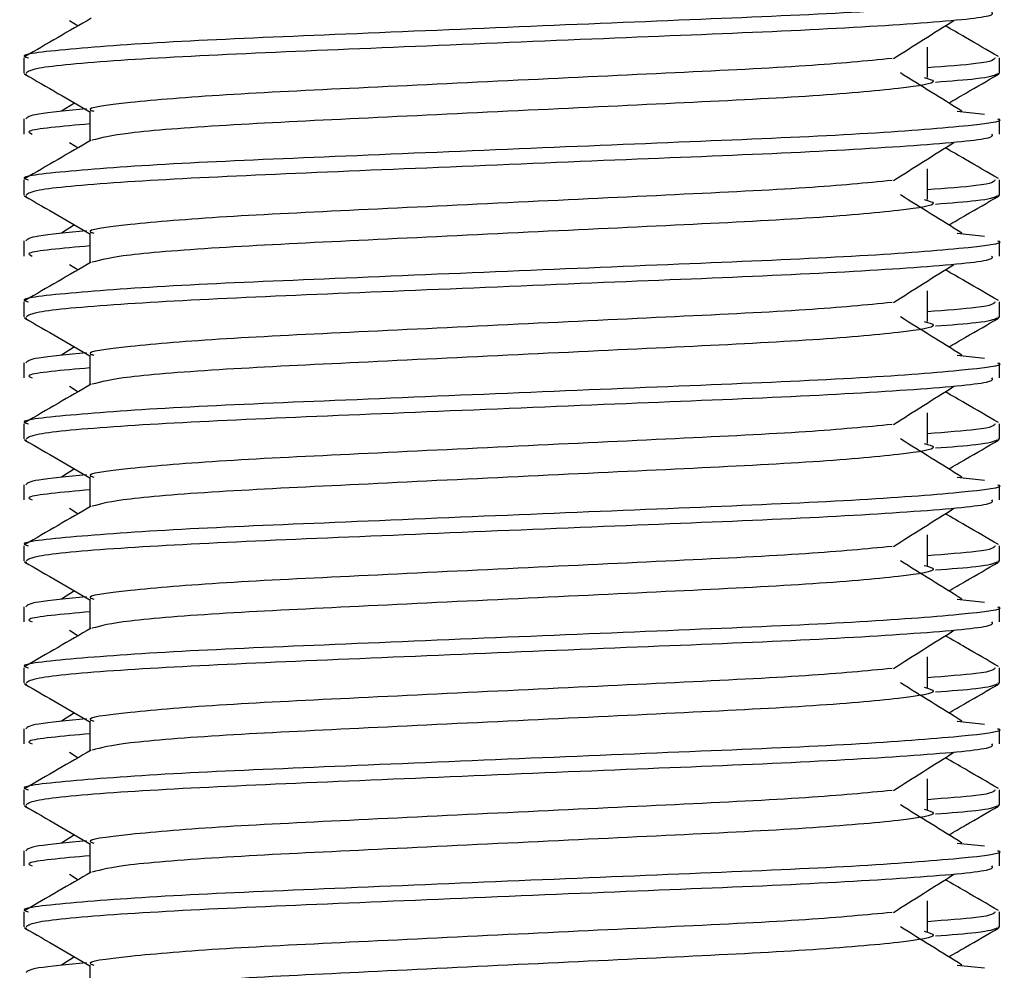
# Model space of a CAD drawing. Header units: millimetres. Extents: x 0 to 420, y 0 to 297.
# Tile 31 of 106: x 102.55 to 102.925, y 207.732 to 208.094. Entities that reach past the tile are written whole.
import ezdxf

# ---------------------------------------------------------------- set-up
doc = ezdxf.new("R2010")
doc.units = ezdxf.units.MM

msp = doc.modelspace()

# ---------------------------------------------------------------- linework, layer by layer
at = {"color": 7, "linetype": 'Continuous', "lineweight": 25}
for p, q in [((102.56865, 208.09382), (102.57195, 208.09175)), ((102.89542, 208.07207), (102.89542, 208.08368)), ((102.55128, 208.07955), (102.55128, 208.07377)), ((102.92292, 208.07377), (102.92292, 208.07955)), ((102.55139, 208.07352), (102.55233, 208.07331)), ((102.92211, 208.07377), (102.92281, 208.07352)), ((102.57061, 208.06235), (102.5656, 208.05924)), ((102.57642, 208.05923), (102.57642, 208.04788)), ((102.90673, 208.05925), (102.91721, 208.05813)), ((102.55128, 208.05634), (102.55128, 208.05054)), ((102.92292, 208.05054), (102.92292, 208.05634)), ((102.56865, 208.04736), (102.57195, 208.04529)), ((102.89542, 208.02561), (102.89542, 208.03723)), ((102.55128, 208.0331), (102.55128, 208.02731)), ((102.92292, 208.02731), (102.92292, 208.0331)), ((102.92211, 208.02731), (102.92281, 208.02706)), ((102.55139, 208.02706), (102.55233, 208.02685)), ((102.57061, 208.0159), (102.5656, 208.01279)), ((102.57642, 208.01277), (102.57642, 208.00143)), ((102.90673, 208.0128), (102.91721, 208.01167)), ((102.55128, 208.00989), (102.55128, 208.00408)), ((102.92292, 208.00408), (102.92292, 208.00989)), ((102.56865, 208.00091), (102.57195, 207.99884)), ((102.89542, 207.97916), (102.89542, 207.99077)), ((102.55128, 207.98664), (102.55128, 207.98086)), ((102.92292, 207.98086), (102.92292, 207.98664)), ((102.55139, 207.98061), (102.55233, 207.9804)), ((102.92211, 207.98086), (102.92281, 207.98061)), ((102.57061, 207.96944), (102.5656, 207.96633)), ((102.57642, 207.96632), (102.57642, 207.95497)), ((102.90673, 207.96634), (102.91721, 207.96522)), ((102.55128, 207.96343), (102.55128, 207.95763)), ((102.92292, 207.95763), (102.92292, 207.96343)), ((102.56865, 207.95445), (102.57195, 207.95238)), ((102.89542, 207.9327), (102.89542, 207.94432)), ((102.55128, 207.94019), (102.55128, 207.9344)), ((102.92292, 207.9344), (102.92292, 207.94019)), ((102.55139, 207.93415), (102.55233, 207.93394)), ((102.92211, 207.9344), (102.92281, 207.93415)), ((102.57061, 207.92299), (102.5656, 207.91988)), ((102.57642, 207.91986), (102.57642, 207.90852)), ((102.90673, 207.91989), (102.91721, 207.91876)), ((102.55128, 207.91698), (102.55128, 207.91117)), ((102.92292, 207.91117), (102.92292, 207.91698)), ((102.56865, 207.908), (102.57195, 207.90593)), ((102.89542, 207.88625), (102.89542, 207.89786)), ((102.55128, 207.89373), (102.55128, 207.88795)), ((102.92292, 207.88795), (102.92292, 207.89373)), ((102.55139, 207.8877), (102.55233, 207.88749)), ((102.92211, 207.88795), (102.92281, 207.8877)), ((102.57061, 207.87653), (102.5656, 207.87342)), ((102.55128, 207.87052), (102.55128, 207.86472)), ((102.57642, 207.87341), (102.57642, 207.86206)), ((102.90673, 207.87343), (102.91721, 207.87231)), ((102.92292, 207.86472), (102.92292, 207.87052)), ((102.56865, 207.86154), (102.57195, 207.85947)), ((102.89542, 207.83979), (102.89542, 207.85141)), ((102.55128, 207.84728), (102.55128, 207.84149)), ((102.92292, 207.84149), (102.92292, 207.84728)), ((102.55139, 207.84124), (102.55233, 207.84103)), ((102.92211, 207.84149), (102.92281, 207.84124)), ((102.57061, 207.83008), (102.5656, 207.82697)), ((102.57642, 207.82695), (102.57642, 207.81561)), ((102.90673, 207.82698), (102.91721, 207.82585)), ((102.55128, 207.82407), (102.55128, 207.81826)), ((102.92292, 207.81826), (102.92292, 207.82407)), ((102.56865, 207.81509), (102.57195, 207.81302)), ((102.89542, 207.79334), (102.89542, 207.80495)), ((102.55128, 207.80082), (102.55128, 207.79504)), ((102.92292, 207.79504), (102.92292, 207.80082)), ((102.55139, 207.79479), (102.55233, 207.79458)), ((102.92211, 207.79504), (102.92281, 207.79479)), ((102.57061, 207.78362), (102.5656, 207.78051)), ((102.57642, 207.7805), (102.57642, 207.76915)), ((102.90673, 207.78052), (102.91721, 207.7794)), ((102.55128, 207.77761), (102.55128, 207.77181)), ((102.92292, 207.77181), (102.92292, 207.77761)), ((102.56865, 207.76863), (102.57195, 207.76656)), ((102.89542, 207.74688), (102.89542, 207.7585)), ((102.55128, 207.75437), (102.55128, 207.74858)), ((102.92292, 207.74858), (102.92292, 207.75437)), ((102.55139, 207.74833), (102.55233, 207.74812)), ((102.92211, 207.74858), (102.92281, 207.74833)), ((102.57061, 207.73717), (102.5656, 207.73406)), ((102.57642, 207.73404), (102.57642, 207.7227)), ((102.90673, 207.73407), (102.91721, 207.73294))]:
    msp.add_line(p, q, dxfattribs=at)
for points, knots in [([(102.92212, 208.1028), (102.92238, 208.10272), (102.92539, 208.10174), (102.91001, 208.09985), (102.8707, 208.09678), (102.81018, 208.09421), (102.73976, 208.09134), (102.66903, 208.08834), (102.60736, 208.08582), (102.56661, 208.08282), (102.54839, 208.08073), (102.55245, 208.07969), (102.55299, 208.07955)], [0, 0, 0, 0, 0.011024, 0.131189, 0.254695, 0.373437, 0.495237, 0.618184, 0.736438, 0.859358, 0.981202, 1, 1, 1, 1]), ([(102.91981, 208.09699), (102.92018, 208.09649), (102.92122, 208.09511), (102.89344, 208.09253), (102.84305, 208.08964), (102.77642, 208.08708), (102.70465, 208.08402), (102.63718, 208.0813), (102.58448, 208.0786), (102.55509, 208.07586), (102.55294, 208.07436), (102.55209, 208.07377)], [0, 0, 0, 0, 0.0687542, 0.1915913, 0.313424, 0.4320526, 0.5554842, 0.6757146, 0.7957061, 0.9191739, 1, 1, 1, 1]), ([(102.5769, 208.09461), (102.5727, 208.09218), (102.5643, 208.08732), (102.5559, 208.08246), (102.55169, 208.08002)], [0, 0, 0, 0, 0.499935, 1, 1, 1, 1]), ([(102.88248, 208.07927), (102.88632, 208.0817), (102.894, 208.08655), (102.90169, 208.09139), (102.90554, 208.09382)], [0, 0, 0, 0, 0.49999, 1, 1, 1, 1]), ([(102.9225, 208.08002), (102.9183, 208.08246), (102.91155, 208.08636), (102.9048, 208.09027), (102.90225, 208.09175)], [0, 0, 0, 0, 0.622406, 1, 1, 1, 1]), ([(102.88201, 208.07929), (102.87218, 208.07834), (102.85223, 208.07641), (102.80007, 208.07388), (102.73946, 208.07101), (102.67823, 208.06801), (102.62492, 208.06549), (102.58967, 208.0625), (102.57392, 208.06041), (102.57744, 208.05936), (102.57792, 208.05922)], [0, 0, 0, 0, 0.134031, 0.271937, 0.413399, 0.556196, 0.693534, 0.836299, 0.977812, 1, 1, 1, 1]), ([(102.92121, 208.07955), (102.92086, 208.07883), (102.92028, 208.07764), (102.90247, 208.07629), (102.89542, 208.07575)], [0, 0, 0, 0, 0.604248, 1, 1, 1, 1]), ([(102.55165, 208.07332), (102.55586, 208.07089), (102.56411, 208.06611), (102.57237, 208.06134), (102.57642, 208.05899)], [0, 0, 0, 0, 0.508867, 1, 1, 1, 1]), ([(102.9086, 208.05924), (102.90469, 208.06167), (102.89686, 208.06652), (102.88904, 208.07137), (102.88514, 208.07379)], [0, 0, 0, 0, 0.500011, 1, 1, 1, 1]), ([(102.92187, 208.07331), (102.92063, 208.07273), (102.91855, 208.07175), (102.9043, 208.07065), (102.89851, 208.07021)], [0, 0, 0, 0, 0.593794, 1, 1, 1, 1]), ([(102.90358, 208.06235), (102.9057, 208.06358), (102.91202, 208.06724), (102.91834, 208.07089), (102.92254, 208.07332)], [0, 0, 0, 0, 0.335187, 1, 1, 1, 1]), ([(102.89415, 208.07209), (102.89587, 208.0716), (102.90071, 208.07021), (102.88732, 208.06791), (102.85244, 208.06484), (102.80033, 208.06227), (102.73943, 208.0594), (102.67807, 208.0564), (102.62557, 208.05389), (102.58765, 208.05091), (102.58069, 208.04905), (102.57729, 208.04814)], [0, 0, 0, 0, 0.063807, 0.180322, 0.300081, 0.415215, 0.533317, 0.652534, 0.767193, 0.886384, 1, 1, 1, 1]), ([(102.57513, 208.06008), (102.56798, 208.05942), (102.55384, 208.05811), (102.55266, 208.05693), (102.55207, 208.05634)], [0, 0, 0, 0, 0.505585, 1, 1, 1, 1]), ([(102.92212, 208.05634), (102.92238, 208.05626), (102.92539, 208.05528), (102.91001, 208.05339), (102.8707, 208.05032), (102.81018, 208.04776), (102.73976, 208.04488), (102.66903, 208.04188), (102.60736, 208.03936), (102.56661, 208.03637), (102.54839, 208.03428), (102.55245, 208.03324), (102.55299, 208.0331)], [0, 0, 0, 0, 0.011024, 0.131189, 0.254695, 0.373437, 0.495237, 0.618184, 0.736438, 0.859358, 0.981202, 1, 1, 1, 1]), ([(102.57642, 208.05439), (102.56588, 208.05345), (102.55082, 208.05209), (102.55357, 208.0509), (102.55439, 208.05054)], [0, 0, 0, 0, 0.7002075, 1, 1, 1, 1]), ([(102.91981, 208.05054), (102.92018, 208.05004), (102.92122, 208.04865), (102.89344, 208.04607), (102.84305, 208.04319), (102.77642, 208.04063), (102.70465, 208.03756), (102.63718, 208.03484), (102.58448, 208.03214), (102.55509, 208.0294), (102.55294, 208.0279), (102.55209, 208.02731)], [0, 0, 0, 0, 0.068754, 0.191591, 0.313424, 0.432053, 0.555484, 0.675715, 0.795706, 0.919174, 1, 1, 1, 1]), ([(102.5769, 208.04816), (102.5727, 208.04573), (102.5643, 208.04086), (102.5559, 208.036), (102.55169, 208.03357)], [0, 0, 0, 0, 0.499935, 1, 1, 1, 1]), ([(102.88248, 208.03282), (102.88632, 208.03524), (102.894, 208.04009), (102.90169, 208.04494), (102.90554, 208.04736)], [0, 0, 0, 0, 0.49999, 1, 1, 1, 1]), ([(102.9225, 208.03357), (102.9183, 208.036), (102.91155, 208.03991), (102.9048, 208.04381), (102.90225, 208.04529)], [0, 0, 0, 0, 0.622406, 1, 1, 1, 1]), ([(102.88201, 208.03283), (102.87218, 208.03188), (102.85223, 208.02996), (102.80007, 208.02743), (102.73946, 208.02456), (102.67823, 208.02156), (102.62492, 208.01904), (102.58967, 208.01604), (102.57392, 208.01395), (102.57744, 208.01291), (102.57792, 208.01277)], [0, 0, 0, 0, 0.134031, 0.271937, 0.413399, 0.556196, 0.693534, 0.836299, 0.977812, 1, 1, 1, 1]), ([(102.92121, 208.0331), (102.92086, 208.03238), (102.92028, 208.03118), (102.90247, 208.02983), (102.89542, 208.0293)], [0, 0, 0, 0, 0.6042483, 1, 1, 1, 1]), ([(102.9086, 208.01279), (102.90469, 208.01521), (102.89686, 208.02006), (102.88904, 208.02491), (102.88514, 208.02734)], [0, 0, 0, 0, 0.500011, 1, 1, 1, 1]), ([(102.55165, 208.02687), (102.55586, 208.02444), (102.56411, 208.01966), (102.57237, 208.01488), (102.57642, 208.01253)], [0, 0, 0, 0, 0.508867, 1, 1, 1, 1]), ([(102.89415, 208.02564), (102.89587, 208.02514), (102.90071, 208.02375), (102.88732, 208.02145), (102.85244, 208.01839), (102.80033, 208.01582), (102.73943, 208.01294), (102.67807, 208.00994), (102.62557, 208.00743), (102.58765, 208.00445), (102.58069, 208.0026), (102.57729, 208.00169)], [0, 0, 0, 0, 0.063807, 0.180322, 0.300081, 0.415215, 0.533317, 0.652534, 0.767193, 0.886384, 1, 1, 1, 1]), ([(102.92187, 208.02685), (102.92063, 208.02627), (102.91855, 208.02529), (102.9043, 208.0242), (102.89851, 208.02375)], [0, 0, 0, 0, 0.593794, 1, 1, 1, 1]), ([(102.90358, 208.0159), (102.9057, 208.01712), (102.91202, 208.02078), (102.91834, 208.02444), (102.92254, 208.02687)], [0, 0, 0, 0, 0.335187, 1, 1, 1, 1]), ([(102.57513, 208.01362), (102.56798, 208.01296), (102.55384, 208.01165), (102.55266, 208.01047), (102.55207, 208.00989)], [0, 0, 0, 0, 0.505585, 1, 1, 1, 1]), ([(102.92212, 208.00989), (102.92238, 208.00981), (102.92539, 208.00883), (102.91001, 208.00694), (102.8707, 208.00387), (102.81018, 208.0013), (102.73976, 207.99843), (102.66903, 207.99543), (102.60736, 207.99291), (102.56661, 207.98991), (102.54839, 207.98782), (102.55245, 207.98678), (102.55299, 207.98664)], [0, 0, 0, 0, 0.011024, 0.131189, 0.254695, 0.373437, 0.495237, 0.618184, 0.736438, 0.859358, 0.981202, 1, 1, 1, 1]), ([(102.57642, 208.00794), (102.56588, 208.00699), (102.55082, 208.00564), (102.55357, 208.00444), (102.55439, 208.00408)], [0, 0, 0, 0, 0.700207, 1, 1, 1, 1]), ([(102.5769, 208.0017), (102.5727, 207.99927), (102.5643, 207.99441), (102.5559, 207.98955), (102.55169, 207.98711)], [0, 0, 0, 0, 0.499935, 1, 1, 1, 1]), ([(102.91981, 208.00408), (102.92018, 208.00358), (102.92122, 208.0022), (102.89344, 207.99962), (102.84305, 207.99673), (102.77642, 207.99417), (102.70465, 207.99111), (102.63718, 207.98839), (102.58448, 207.98569), (102.55509, 207.98295), (102.55294, 207.98145), (102.55209, 207.98086)], [0, 0, 0, 0, 0.068754, 0.191591, 0.313424, 0.432053, 0.555484, 0.675715, 0.795706, 0.919174, 1, 1, 1, 1]), ([(102.88248, 207.98636), (102.88632, 207.98879), (102.894, 207.99364), (102.90169, 207.99848), (102.90554, 208.00091)], [0, 0, 0, 0, 0.49999, 1, 1, 1, 1]), ([(102.9225, 207.98711), (102.9183, 207.98955), (102.91155, 207.99345), (102.9048, 207.99736), (102.90225, 207.99884)], [0, 0, 0, 0, 0.622406, 1, 1, 1, 1]), ([(102.88201, 207.98638), (102.87218, 207.98543), (102.85223, 207.9835), (102.80007, 207.98097), (102.73946, 207.9781), (102.67823, 207.9751), (102.62492, 207.97258), (102.58967, 207.96959), (102.57392, 207.9675), (102.57744, 207.96645), (102.57792, 207.96631)], [0, 0, 0, 0, 0.134031, 0.271937, 0.413399, 0.556196, 0.693534, 0.836299, 0.977812, 1, 1, 1, 1]), ([(102.92121, 207.98664), (102.92086, 207.98592), (102.92028, 207.98473), (102.90247, 207.98338), (102.89542, 207.98284)], [0, 0, 0, 0, 0.604248, 1, 1, 1, 1]), ([(102.55165, 207.98041), (102.55586, 207.97798), (102.56411, 207.9732), (102.57237, 207.96843), (102.57642, 207.96608)], [0, 0, 0, 0, 0.508867, 1, 1, 1, 1]), ([(102.89415, 207.97918), (102.89587, 207.97869), (102.90071, 207.9773), (102.88732, 207.975), (102.85244, 207.97193), (102.80033, 207.96936), (102.73943, 207.96649), (102.67807, 207.96349), (102.62557, 207.96098), (102.58765, 207.958), (102.58069, 207.95614), (102.57729, 207.95523)], [0, 0, 0, 0, 0.063807, 0.180322, 0.300081, 0.415215, 0.533317, 0.652534, 0.767193, 0.886384, 1, 1, 1, 1]), ([(102.9086, 207.96633), (102.90469, 207.96876), (102.89686, 207.97361), (102.88904, 207.97846), (102.88514, 207.98088)], [0, 0, 0, 0, 0.500011, 1, 1, 1, 1]), ([(102.92187, 207.9804), (102.92063, 207.97982), (102.91855, 207.97884), (102.9043, 207.97774), (102.89851, 207.9773)], [0, 0, 0, 0, 0.593794, 1, 1, 1, 1]), ([(102.90358, 207.96944), (102.9057, 207.97067), (102.91202, 207.97433), (102.91834, 207.97798), (102.92254, 207.98041)], [0, 0, 0, 0, 0.335187, 1, 1, 1, 1]), ([(102.57513, 207.96717), (102.56798, 207.96651), (102.55384, 207.9652), (102.55266, 207.96402), (102.55207, 207.96343)], [0, 0, 0, 0, 0.505585, 1, 1, 1, 1]), ([(102.92212, 207.96343), (102.92238, 207.96335), (102.92539, 207.96237), (102.91001, 207.96048), (102.8707, 207.95741), (102.81018, 207.95485), (102.73976, 207.95197), (102.66903, 207.94897), (102.60736, 207.94645), (102.56661, 207.94346), (102.54839, 207.94137), (102.55245, 207.94033), (102.55299, 207.94019)], [0, 0, 0, 0, 0.011024, 0.131189, 0.254695, 0.373437, 0.495237, 0.618184, 0.736438, 0.859358, 0.981202, 1, 1, 1, 1]), ([(102.57642, 207.96148), (102.56588, 207.96054), (102.55082, 207.95918), (102.55357, 207.95799), (102.55439, 207.95763)], [0, 0, 0, 0, 0.700207, 1, 1, 1, 1]), ([(102.91981, 207.95763), (102.92018, 207.95713), (102.92122, 207.95574), (102.89344, 207.95316), (102.84305, 207.95028), (102.77642, 207.94772), (102.70465, 207.94465), (102.63718, 207.94193), (102.58448, 207.93923), (102.55509, 207.93649), (102.55294, 207.93499), (102.55209, 207.9344)], [0, 0, 0, 0, 0.068754, 0.191591, 0.313424, 0.432053, 0.555484, 0.675715, 0.795706, 0.919174, 1, 1, 1, 1]), ([(102.5769, 207.95525), (102.5727, 207.95282), (102.5643, 207.94795), (102.5559, 207.94309), (102.55169, 207.94066)], [0, 0, 0, 0, 0.499935, 1, 1, 1, 1]), ([(102.88248, 207.93991), (102.88632, 207.94233), (102.894, 207.94718), (102.90169, 207.95203), (102.90554, 207.95445)], [0, 0, 0, 0, 0.49999, 1, 1, 1, 1]), ([(102.9225, 207.94066), (102.9183, 207.94309), (102.91155, 207.947), (102.9048, 207.9509), (102.90225, 207.95238)], [0, 0, 0, 0, 0.622406, 1, 1, 1, 1]), ([(102.88201, 207.93992), (102.87218, 207.93897), (102.85223, 207.93705), (102.80007, 207.93452), (102.73946, 207.93165), (102.67823, 207.92865), (102.62492, 207.92613), (102.58967, 207.92313), (102.57392, 207.92104), (102.57744, 207.92), (102.57792, 207.91986)], [0, 0, 0, 0, 0.134031, 0.271937, 0.413399, 0.556196, 0.693534, 0.836299, 0.977812, 1, 1, 1, 1]), ([(102.92121, 207.94019), (102.92086, 207.93947), (102.92028, 207.93827), (102.90247, 207.93692), (102.89542, 207.93639)], [0, 0, 0, 0, 0.604248, 1, 1, 1, 1]), ([(102.55165, 207.93396), (102.55586, 207.93153), (102.56411, 207.92675), (102.57237, 207.92197), (102.57642, 207.91962)], [0, 0, 0, 0, 0.5088672, 1, 1, 1, 1]), ([(102.9086, 207.91988), (102.90469, 207.9223), (102.89686, 207.92715), (102.88904, 207.932), (102.88514, 207.93443)], [0, 0, 0, 0, 0.500011, 1, 1, 1, 1]), ([(102.92187, 207.93394), (102.92063, 207.93336), (102.91855, 207.93238), (102.9043, 207.93129), (102.89851, 207.93084)], [0, 0, 0, 0, 0.593794, 1, 1, 1, 1]), ([(102.90358, 207.92299), (102.9057, 207.92421), (102.91202, 207.92787), (102.91834, 207.93153), (102.92254, 207.93396)], [0, 0, 0, 0, 0.335187, 1, 1, 1, 1]), ([(102.89415, 207.93273), (102.89587, 207.93223), (102.90071, 207.93084), (102.88732, 207.92854), (102.85244, 207.92547), (102.80033, 207.92291), (102.73943, 207.92003), (102.67807, 207.91703), (102.62557, 207.91452), (102.58765, 207.91154), (102.58069, 207.90969), (102.57729, 207.90878)], [0, 0, 0, 0, 0.063807, 0.180322, 0.300081, 0.415215, 0.533317, 0.652534, 0.767193, 0.886384, 1, 1, 1, 1]), ([(102.57513, 207.92071), (102.56798, 207.92005), (102.55384, 207.91874), (102.55266, 207.91756), (102.55207, 207.91698)], [0, 0, 0, 0, 0.505585, 1, 1, 1, 1]), ([(102.92212, 207.91698), (102.92238, 207.9169), (102.92539, 207.91592), (102.91001, 207.91403), (102.8707, 207.91096), (102.81018, 207.90839), (102.73976, 207.90552), (102.66903, 207.90252), (102.60736, 207.9), (102.56661, 207.897), (102.54839, 207.89491), (102.55245, 207.89387), (102.55299, 207.89373)], [0, 0, 0, 0, 0.0110241, 0.1311888, 0.2546953, 0.3734373, 0.495237, 0.6181845, 0.7364377, 0.859358, 0.981202, 1, 1, 1, 1]), ([(102.57642, 207.91503), (102.56588, 207.91408), (102.55082, 207.91273), (102.55357, 207.91153), (102.55439, 207.91117)], [0, 0, 0, 0, 0.700207, 1, 1, 1, 1]), ([(102.91981, 207.91117), (102.92018, 207.91067), (102.92122, 207.90929), (102.89344, 207.90671), (102.84305, 207.90382), (102.77642, 207.90126), (102.70465, 207.8982), (102.63718, 207.89548), (102.58448, 207.89278), (102.55509, 207.89004), (102.55294, 207.88854), (102.55209, 207.88795)], [0, 0, 0, 0, 0.068754, 0.191591, 0.313424, 0.432053, 0.555484, 0.675715, 0.795706, 0.919174, 1, 1, 1, 1]), ([(102.5769, 207.90879), (102.5727, 207.90636), (102.5643, 207.9015), (102.5559, 207.89664), (102.55169, 207.8942)], [0, 0, 0, 0, 0.499935, 1, 1, 1, 1]), ([(102.88248, 207.89345), (102.88632, 207.89588), (102.894, 207.90073), (102.90169, 207.90557), (102.90554, 207.908)], [0, 0, 0, 0, 0.49999, 1, 1, 1, 1]), ([(102.9225, 207.8942), (102.9183, 207.89664), (102.91155, 207.90054), (102.9048, 207.90445), (102.90225, 207.90593)], [0, 0, 0, 0, 0.622406, 1, 1, 1, 1]), ([(102.88201, 207.89347), (102.87218, 207.89252), (102.85223, 207.89059), (102.80007, 207.88806), (102.73946, 207.88519), (102.67823, 207.88219), (102.62492, 207.87967), (102.58967, 207.87668), (102.57392, 207.87459), (102.57744, 207.87354), (102.57792, 207.8734)], [0, 0, 0, 0, 0.134031, 0.271937, 0.413399, 0.556196, 0.693534, 0.836299, 0.977812, 1, 1, 1, 1]), ([(102.92121, 207.89373), (102.92086, 207.89301), (102.92028, 207.89182), (102.90247, 207.89047), (102.89542, 207.88993)], [0, 0, 0, 0, 0.604248, 1, 1, 1, 1]), ([(102.55165, 207.8875), (102.55586, 207.88507), (102.56411, 207.88029), (102.57237, 207.87552), (102.57642, 207.87317)], [0, 0, 0, 0, 0.508867, 1, 1, 1, 1]), ([(102.89415, 207.88627), (102.89587, 207.88578), (102.90071, 207.88439), (102.88732, 207.88209), (102.85244, 207.87902), (102.80033, 207.87645), (102.73943, 207.87358), (102.67807, 207.87058), (102.62557, 207.86807), (102.58765, 207.86509), (102.58069, 207.86323), (102.57729, 207.86232)], [0, 0, 0, 0, 0.063807, 0.180322, 0.300081, 0.415215, 0.533317, 0.652534, 0.767193, 0.886384, 1, 1, 1, 1]), ([(102.9086, 207.87342), (102.90469, 207.87585), (102.89686, 207.8807), (102.88904, 207.88555), (102.88514, 207.88797)], [0, 0, 0, 0, 0.500011, 1, 1, 1, 1]), ([(102.92187, 207.88749), (102.92063, 207.88691), (102.91855, 207.88593), (102.9043, 207.88483), (102.89851, 207.88439)], [0, 0, 0, 0, 0.593794, 1, 1, 1, 1]), ([(102.90358, 207.87653), (102.9057, 207.87776), (102.91202, 207.88142), (102.91834, 207.88507), (102.92254, 207.8875)], [0, 0, 0, 0, 0.335187, 1, 1, 1, 1]), ([(102.57513, 207.87426), (102.56798, 207.8736), (102.55384, 207.87229), (102.55266, 207.87111), (102.55207, 207.87052)], [0, 0, 0, 0, 0.505585, 1, 1, 1, 1]), ([(102.92212, 207.87052), (102.92238, 207.87044), (102.92539, 207.86946), (102.91001, 207.86757), (102.8707, 207.8645), (102.81018, 207.86194), (102.73976, 207.85906), (102.66903, 207.85606), (102.60736, 207.85354), (102.56661, 207.85055), (102.54839, 207.84846), (102.55245, 207.84742), (102.55299, 207.84728)], [0, 0, 0, 0, 0.011024, 0.131189, 0.254695, 0.373437, 0.495237, 0.618184, 0.736438, 0.859358, 0.981202, 1, 1, 1, 1]), ([(102.57642, 207.86857), (102.56588, 207.86763), (102.55082, 207.86627), (102.55357, 207.86508), (102.55439, 207.86472)], [0, 0, 0, 0, 0.700207, 1, 1, 1, 1]), ([(102.5769, 207.86234), (102.5727, 207.85991), (102.5643, 207.85504), (102.5559, 207.85018), (102.55169, 207.84775)], [0, 0, 0, 0, 0.499935, 1, 1, 1, 1]), ([(102.91981, 207.86472), (102.92018, 207.86422), (102.92122, 207.86283), (102.89344, 207.86025), (102.84305, 207.85736), (102.77642, 207.85481), (102.70465, 207.85174), (102.63718, 207.84902), (102.58448, 207.84632), (102.55509, 207.84358), (102.55294, 207.84208), (102.55209, 207.84149)], [0, 0, 0, 0, 0.068754, 0.191591, 0.313424, 0.432053, 0.555484, 0.675715, 0.795706, 0.919174, 1, 1, 1, 1]), ([(102.88248, 207.847), (102.88632, 207.84942), (102.894, 207.85427), (102.90169, 207.85912), (102.90554, 207.86154)], [0, 0, 0, 0, 0.49999, 1, 1, 1, 1]), ([(102.9225, 207.84775), (102.9183, 207.85018), (102.91155, 207.85409), (102.9048, 207.85799), (102.90225, 207.85947)], [0, 0, 0, 0, 0.622406, 1, 1, 1, 1]), ([(102.92121, 207.84728), (102.92086, 207.84656), (102.92028, 207.84536), (102.90247, 207.84401), (102.89542, 207.84348)], [0, 0, 0, 0, 0.604248, 1, 1, 1, 1]), ([(102.88201, 207.84701), (102.87218, 207.84606), (102.85223, 207.84414), (102.80007, 207.84161), (102.73946, 207.83874), (102.67823, 207.83574), (102.62492, 207.83322), (102.58967, 207.83022), (102.57392, 207.82813), (102.57744, 207.82709), (102.57792, 207.82695)], [0, 0, 0, 0, 0.134031, 0.271937, 0.413399, 0.556196, 0.693534, 0.836299, 0.977812, 1, 1, 1, 1]), ([(102.55165, 207.84105), (102.55586, 207.83862), (102.56411, 207.83384), (102.57237, 207.82906), (102.57642, 207.82671)], [0, 0, 0, 0, 0.508867, 1, 1, 1, 1]), ([(102.89415, 207.83982), (102.89587, 207.83932), (102.90071, 207.83793), (102.88732, 207.83563), (102.85244, 207.83256), (102.80033, 207.83), (102.73943, 207.82712), (102.67807, 207.82412), (102.62557, 207.82161), (102.58765, 207.81863), (102.58069, 207.81678), (102.57729, 207.81587)], [0, 0, 0, 0, 0.063807, 0.180322, 0.300081, 0.415215, 0.533317, 0.652534, 0.767193, 0.886384, 1, 1, 1, 1]), ([(102.9086, 207.82697), (102.90469, 207.82939), (102.89686, 207.83424), (102.88904, 207.83909), (102.88514, 207.84152)], [0, 0, 0, 0, 0.500011, 1, 1, 1, 1]), ([(102.92187, 207.84103), (102.92063, 207.84045), (102.91855, 207.83947), (102.9043, 207.83838), (102.89851, 207.83793)], [0, 0, 0, 0, 0.593794, 1, 1, 1, 1]), ([(102.90358, 207.83008), (102.9057, 207.8313), (102.91202, 207.83496), (102.91834, 207.83862), (102.92254, 207.84105)], [0, 0, 0, 0, 0.335187, 1, 1, 1, 1]), ([(102.57513, 207.8278), (102.56798, 207.82714), (102.55384, 207.82583), (102.55266, 207.82465), (102.55207, 207.82407)], [0, 0, 0, 0, 0.505585, 1, 1, 1, 1]), ([(102.92212, 207.82407), (102.92238, 207.82399), (102.92539, 207.82301), (102.91001, 207.82112), (102.8707, 207.81805), (102.81018, 207.81548), (102.73976, 207.81261), (102.66903, 207.80961), (102.60736, 207.80709), (102.56661, 207.80409), (102.54839, 207.802), (102.55245, 207.80096), (102.55299, 207.80082)], [0, 0, 0, 0, 0.0110241, 0.1311888, 0.2546953, 0.3734373, 0.495237, 0.6181845, 0.7364377, 0.859358, 0.981202, 1, 1, 1, 1]), ([(102.57642, 207.82212), (102.56588, 207.82117), (102.55082, 207.81982), (102.55357, 207.81862), (102.55439, 207.81826)], [0, 0, 0, 0, 0.700207, 1, 1, 1, 1]), ([(102.91981, 207.81826), (102.92018, 207.81776), (102.92122, 207.81638), (102.89344, 207.8138), (102.84305, 207.81091), (102.77642, 207.80835), (102.70465, 207.80529), (102.63718, 207.80257), (102.58448, 207.79987), (102.55509, 207.79713), (102.55294, 207.79563), (102.55209, 207.79504)], [0, 0, 0, 0, 0.068754, 0.191591, 0.313424, 0.432053, 0.555484, 0.675715, 0.795706, 0.919174, 1, 1, 1, 1]), ([(102.5769, 207.81588), (102.5727, 207.81345), (102.5643, 207.80859), (102.5559, 207.80373), (102.55169, 207.80129)], [0, 0, 0, 0, 0.499935, 1, 1, 1, 1]), ([(102.88248, 207.80054), (102.88632, 207.80297), (102.894, 207.80782), (102.90169, 207.81266), (102.90554, 207.81509)], [0, 0, 0, 0, 0.49999, 1, 1, 1, 1]), ([(102.9225, 207.80129), (102.9183, 207.80373), (102.91155, 207.80763), (102.9048, 207.81154), (102.90225, 207.81302)], [0, 0, 0, 0, 0.622406, 1, 1, 1, 1]), ([(102.88201, 207.80056), (102.87218, 207.79961), (102.85223, 207.79768), (102.80007, 207.79515), (102.73946, 207.79228), (102.67823, 207.78928), (102.62492, 207.78676), (102.58967, 207.78377), (102.57392, 207.78168), (102.57744, 207.78063), (102.57792, 207.78049)], [0, 0, 0, 0, 0.134031, 0.271937, 0.413399, 0.556196, 0.693534, 0.836299, 0.977812, 1, 1, 1, 1]), ([(102.92121, 207.80082), (102.92086, 207.8001), (102.92028, 207.79891), (102.90247, 207.79756), (102.89542, 207.79702)], [0, 0, 0, 0, 0.6042483, 1, 1, 1, 1]), ([(102.9086, 207.78051), (102.90469, 207.78294), (102.89686, 207.78779), (102.88904, 207.79264), (102.88514, 207.79506)], [0, 0, 0, 0, 0.500011, 1, 1, 1, 1]), ([(102.55165, 207.79459), (102.55586, 207.79216), (102.56411, 207.78738), (102.57237, 207.78261), (102.57642, 207.78026)], [0, 0, 0, 0, 0.508867, 1, 1, 1, 1]), ([(102.89415, 207.79336), (102.89587, 207.79287), (102.90071, 207.79148), (102.88732, 207.78918), (102.85244, 207.78611), (102.80033, 207.78354), (102.73943, 207.78067), (102.67807, 207.77767), (102.62557, 207.77516), (102.58765, 207.77218), (102.58069, 207.77032), (102.57729, 207.76941)], [0, 0, 0, 0, 0.063807, 0.180322, 0.300081, 0.415215, 0.533317, 0.652534, 0.767193, 0.886384, 1, 1, 1, 1]), ([(102.92187, 207.79458), (102.92063, 207.794), (102.91855, 207.79302), (102.9043, 207.79192), (102.89851, 207.79148)], [0, 0, 0, 0, 0.593794, 1, 1, 1, 1]), ([(102.90358, 207.78362), (102.9057, 207.78485), (102.91202, 207.78851), (102.91834, 207.79216), (102.92254, 207.79459)], [0, 0, 0, 0, 0.3351873, 1, 1, 1, 1]), ([(102.57513, 207.78135), (102.56798, 207.78069), (102.55384, 207.77938), (102.55266, 207.7782), (102.55207, 207.77761)], [0, 0, 0, 0, 0.505585, 1, 1, 1, 1]), ([(102.92212, 207.77761), (102.92238, 207.77753), (102.92539, 207.77655), (102.91001, 207.77466), (102.8707, 207.77159), (102.81018, 207.76903), (102.73976, 207.76615), (102.66903, 207.76315), (102.60736, 207.76063), (102.56661, 207.75764), (102.54839, 207.75555), (102.55245, 207.75451), (102.55299, 207.75437)], [0, 0, 0, 0, 0.011024, 0.131189, 0.254695, 0.373437, 0.495237, 0.618184, 0.736438, 0.859358, 0.981202, 1, 1, 1, 1]), ([(102.57642, 207.77566), (102.56588, 207.77472), (102.55082, 207.77336), (102.55357, 207.77217), (102.55439, 207.77181)], [0, 0, 0, 0, 0.700207, 1, 1, 1, 1]), ([(102.5769, 207.76943), (102.5727, 207.767), (102.5643, 207.76213), (102.5559, 207.75727), (102.55169, 207.75484)], [0, 0, 0, 0, 0.499935, 1, 1, 1, 1]), ([(102.91981, 207.77181), (102.92018, 207.77131), (102.92122, 207.76992), (102.89344, 207.76734), (102.84305, 207.76445), (102.77642, 207.7619), (102.70465, 207.75883), (102.63718, 207.75611), (102.58448, 207.75341), (102.55509, 207.75067), (102.55294, 207.74917), (102.55209, 207.74858)], [0, 0, 0, 0, 0.068754, 0.191591, 0.313424, 0.432053, 0.555484, 0.675715, 0.795706, 0.919174, 1, 1, 1, 1]), ([(102.88248, 207.75409), (102.88632, 207.75651), (102.894, 207.76136), (102.90169, 207.76621), (102.90554, 207.76863)], [0, 0, 0, 0, 0.49999, 1, 1, 1, 1]), ([(102.9225, 207.75484), (102.9183, 207.75727), (102.91155, 207.76118), (102.9048, 207.76508), (102.90225, 207.76656)], [0, 0, 0, 0, 0.622406, 1, 1, 1, 1]), ([(102.88201, 207.7541), (102.87218, 207.75315), (102.85223, 207.75123), (102.80007, 207.7487), (102.73946, 207.74583), (102.67823, 207.74283), (102.62492, 207.74031), (102.58967, 207.73731), (102.57392, 207.73522), (102.57744, 207.73418), (102.57792, 207.73404)], [0, 0, 0, 0, 0.134031, 0.271937, 0.413399, 0.556196, 0.693534, 0.836299, 0.977812, 1, 1, 1, 1]), ([(102.92121, 207.75437), (102.92086, 207.75365), (102.92028, 207.75245), (102.90247, 207.7511), (102.89542, 207.75057)], [0, 0, 0, 0, 0.6042483, 1, 1, 1, 1]), ([(102.55165, 207.74814), (102.55586, 207.74571), (102.56411, 207.74093), (102.57237, 207.73615), (102.57642, 207.7338)], [0, 0, 0, 0, 0.508867, 1, 1, 1, 1]), ([(102.89415, 207.74691), (102.89587, 207.74641), (102.90071, 207.74502), (102.88732, 207.74272), (102.85244, 207.73965), (102.80033, 207.73709), (102.73943, 207.73421), (102.67807, 207.73121), (102.62557, 207.7287), (102.58765, 207.72572), (102.58069, 207.72387), (102.57729, 207.72296)], [0, 0, 0, 0, 0.0638066, 0.1803218, 0.300081, 0.415215, 0.5333173, 0.6525337, 0.7671935, 0.8863835, 1, 1, 1, 1]), ([(102.9086, 207.73406), (102.90469, 207.73648), (102.89686, 207.74133), (102.88904, 207.74618), (102.88514, 207.74861)], [0, 0, 0, 0, 0.500011, 1, 1, 1, 1]), ([(102.92187, 207.74812), (102.92063, 207.74754), (102.91855, 207.74656), (102.9043, 207.74547), (102.89851, 207.74502)], [0, 0, 0, 0, 0.5937937, 1, 1, 1, 1]), ([(102.90358, 207.73717), (102.9057, 207.73839), (102.91202, 207.74205), (102.91834, 207.74571), (102.92254, 207.74814)], [0, 0, 0, 0, 0.3351873, 1, 1, 1, 1]), ([(102.57513, 207.73489), (102.56798, 207.73423), (102.55384, 207.73292), (102.55266, 207.73174), (102.55207, 207.73116)], [0, 0, 0, 0, 0.505585, 1, 1, 1, 1])]:
    msp.add_open_spline(points, degree=3, knots=knots, dxfattribs=at)

doc.saveas('drawing.dxf')
